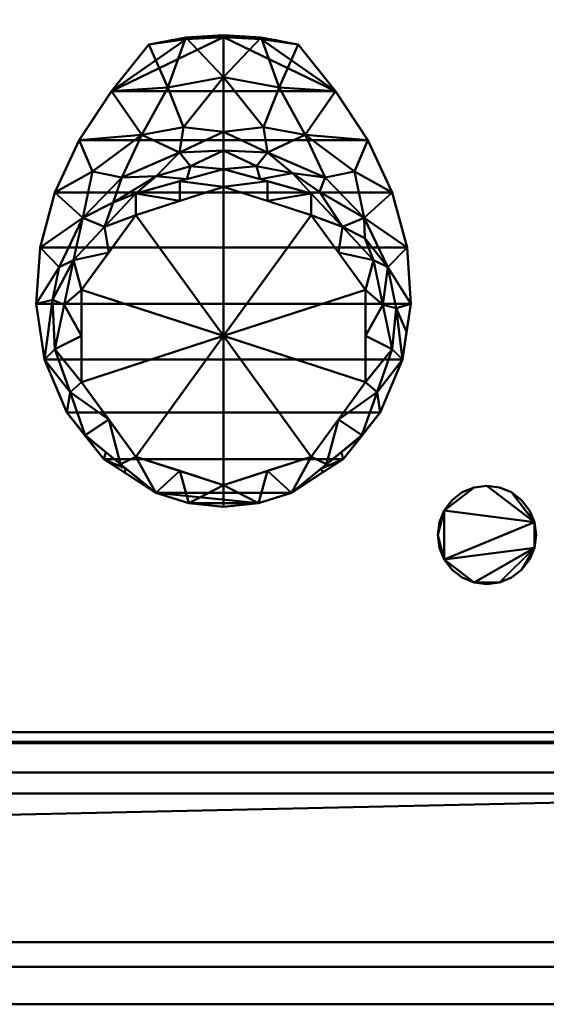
# Model space of a CAD drawing. Header units: millimetres. Extents: x -537 to 537, y -233 to 275.
# Tile 22 of 25: x 377 to 462, y -230 to -70. Entities that reach past the tile are written whole.
import ezdxf

# ---------------------------------------------------------------- set-up
doc = ezdxf.new("R2010")
doc.units = ezdxf.units.MM
doc.layers.add('A-GENM', color=13, linetype='Continuous', lineweight=30)
doc.layers.add('Q-SPCQ', color=91, linetype='Continuous', lineweight=30)

# ---------------------------------------------------------------- blocks, each defined once
blk = doc.blocks.new('Bec - Bec-571349-Vue 1')
at = {"layer": 'A-GENM', "lineweight": 40}
mesh = blk.add_polyface(dxfattribs=at)
corners = [(0.04, -56.12, 373.55), (0.04, -50.09, 349.91), (0.04, -34.34, 331.3), (-6.07, -34.72, 331.3), (-12.08, -35.85, 331.3), (-18.16, -43.45, 335.72), (-23.43, -51.44, 340.36), (-27.38, -59.91, 345.29), (-29.8, -68.86, 350.49), (-30.42, -78.04, 355.83), (-29.05, -87.11, 361.11), (-25.45, -95.72, 366.11), (-19.43, -103.27, 370.5), (-10.99, -108.78, 373.71), (-22.46, -99.4, 373.68), (-27.39, -85.43, 373.64), (-24.35, -70.93, 373.59), (-14.23, -60.11, 373.56), (-22.44, -99.5, 368.31), (-15.77, -104.87, 373.7), (-24.92, -92.41, 373.66), (-19.11, -102.14, 373.69), (-16.12, -105.43, 371.76), (0.04, -41.18, 339.38), (-16.47, -57.47, 355.81), (-13.26, -50.56, 346.2), (0.04, -53.11, 361.73), (-5.9, -57.78, 373.55), (-22.85, -64.04, 358.16), (-7.13, -53.44, 355.53), (-9.01, -42.85, 338.11), (-26.66, -72.08, 361.83), (-25.87, -78.18, 373.61), (-21.24, -56.5, 348.21), (-19.29, -65.52, 373.57), (-6.47, -49.34, 347.42), (-10.92, -57.28, 364.21), (-5.34, -55.63, 364.36), (-27.76, -77.37, 364.5), (-17.88, -61.56, 364.8)]
mesh.append_faces([[corners[k] for k in face] for face in [(3, 23, 2)]], dxfattribs={"vtx0": -1})
mesh.append_faces([[corners[k] for k in face] for face in [(7, 33, 6), (6, 25, 5), (11, 20, 10), (15, 10, 20), (1, 29, 26), (32, 38, 15), (23, 35, 1), (27, 36, 17), (0, 37, 27), (10, 38, 9), (16, 38, 32)]], dxfattribs={"vtx0": -1, "vtx1": -1})
mesh.append_faces([[corners[k] for k in face] for face in [(29, 1, 35), (5, 25, 30), (27, 37, 36), (31, 16, 28), (39, 24, 28), (33, 25, 6), (35, 25, 29), (31, 28, 8), (35, 23, 30), (28, 33, 7), (9, 38, 31), (30, 23, 3), (37, 26, 29), (33, 28, 24), (29, 24, 36), (25, 24, 29), (15, 38, 10), (16, 31, 38), (25, 33, 24), (30, 25, 35), (39, 36, 24), (36, 37, 29), (34, 39, 28), (36, 39, 17)]], dxfattribs={"vtx0": -1, "vtx1": -1, "vtx2": -1})
mesh.append_faces([[corners[k] for k in face] for face in [(14, 11, 18), (28, 7, 8), (12, 19, 21), (19, 12, 22), (18, 21, 14), (21, 18, 12), (11, 14, 20), (39, 34, 17), (28, 16, 34)]], dxfattribs={"vtx0": -1, "vtx2": -1})
mesh.append_faces([[corners[k] for k in face] for face in [(3, 4, 30), (0, 26, 37), (8, 9, 31), (4, 5, 30)]], dxfattribs={"vtx1": -1, "vtx2": -1})
mesh.append_faces([[corners[k] for k in face] for face in [(22, 13, 19)]], dxfattribs={"vtx2": -1})
mesh = blk.add_polyface(dxfattribs=at)
corners = [(0.04, -111.05, 375.03), (-5.62, -110.47, 374.69), (-10.99, -108.78, 373.71), (-19.43, -103.27, 370.5), (-25.45, -95.72, 366.11), (-29.05, -87.11, 361.11), (-30.42, -78.04, 355.83), (-29.8, -68.86, 350.49), (-27.38, -59.91, 345.29), (-23.43, -51.44, 340.36), (-18.16, -43.45, 335.72), (-12.08, -35.85, 331.3), (-6.06, -34.99, 330.8), (0.04, -34.7, 330.63), (6.14, -34.99, 330.8), (12.16, -35.85, 331.3), (18.24, -43.45, 335.72), (23.52, -51.44, 340.36), (27.47, -59.91, 345.29), (29.88, -68.86, 350.49), (30.5, -78.04, 355.83), (29.13, -87.11, 361.11), (25.53, -95.72, 366.11), (19.52, -103.27, 370.5), (11.07, -108.78, 373.71), (5.72, -110.47, 374.69)]
mesh.append_faces([[corners[k] for k in face] for face in [(16, 10, 13)]], dxfattribs={"vtx0": -1, "vtx1": -1, "vtx2": -1})
mesh.append_faces([[corners[k] for k in face] for face in [(9, 17, 18, 8), (10, 16, 17, 9), (16, 13, 14), (8, 18, 19, 7), (5, 21, 22, 4), (3, 23, 24, 2), (7, 19, 20, 6), (10, 12, 13)]], dxfattribs={"vtx0": -1, "vtx2": -1})
mesh.append_faces([[corners[k] for k in face] for face in [(15, 16, 14), (0, 1, 25)]], dxfattribs={"vtx1": -1})
mesh.append_faces([[corners[k] for k in face] for face in [(24, 25, 2), (1, 2, 25)]], dxfattribs={"vtx1": -1, "vtx2": -1})
mesh.append_faces([[corners[k] for k in face] for face in [(20, 21, 5, 6), (22, 23, 3, 4)]], dxfattribs={"vtx1": -1, "vtx3": -1})
mesh.append_faces([[corners[k] for k in face] for face in [(10, 11, 12)]], dxfattribs={"vtx2": -1})
mesh = blk.add_polyface(dxfattribs=at)
corners = [(0.04, -34.34, 331.3), (0.04, -34.7, 330.63), (-6.06, -34.99, 330.8), (-12.08, -35.85, 331.3), (-6.07, -34.72, 331.3), (-3.01, -34.53, 331.3), (-3.01, -34.85, 330.72), (-8.31, -35.14, 331.3), (-8.92, -35.4, 331.04), (-10.5, -35.62, 331.17), (-10.2, -35.5, 331.3)]
mesh.append_faces([[corners[k] for k in face] for face in [(0, 6, 5), (4, 8, 7), (2, 5, 6)]], dxfattribs={"vtx0": -1, "vtx1": -1})
mesh.append_faces([[corners[k] for k in face] for face in [(9, 10, 7, 8), (2, 4, 5), (4, 2, 8)]], dxfattribs={"vtx0": -1, "vtx2": -1})
mesh.append_faces([[corners[k] for k in face] for face in [(0, 1, 6), (9, 3, 10)]], dxfattribs={"vtx2": -1})
mesh = blk.add_polyface(dxfattribs=at)
corners = [(0.04, -34.7, 330.63), (0.04, -34.34, 331.3), (6.15, -34.72, 331.3), (12.16, -35.85, 331.3), (6.14, -34.99, 330.8), (3.1, -34.53, 331.3), (3.09, -34.85, 330.72), (9, -35.4, 331.04), (8.39, -35.14, 331.3), (10.28, -35.5, 331.3), (10.58, -35.62, 331.17)]
mesh.append_faces([[corners[k] for k in face] for face in [(1, 6, 0)]], dxfattribs={"vtx0": -1})
mesh.append_faces([[corners[k] for k in face] for face in [(5, 6, 1)]], dxfattribs={"vtx0": -1, "vtx1": -1})
mesh.append_faces([[corners[k] for k in face] for face in [(4, 5, 2), (7, 2, 8), (5, 4, 6)]], dxfattribs={"vtx0": -1, "vtx2": -1})
mesh.append_faces([[corners[k] for k in face] for face in [(10, 7, 8), (8, 9, 10), (7, 4, 2)]], dxfattribs={"vtx1": -1, "vtx2": -1})
mesh.append_faces([[corners[k] for k in face] for face in [(9, 3, 10)]], dxfattribs={"vtx2": -1})
mesh = blk.add_polyface(dxfattribs=at)
corners = [(0.04, -34.34, 331.3), (0.04, -50.09, 349.91), (0.04, -56.12, 373.55), (14.31, -60.11, 373.56), (24.43, -70.93, 373.59), (27.47, -85.43, 373.64), (22.54, -99.4, 373.68), (11.07, -108.78, 373.71), (19.52, -103.27, 370.5), (25.53, -95.72, 366.11), (29.13, -87.11, 361.11), (30.5, -78.04, 355.83), (29.88, -68.86, 350.49), (27.47, -59.91, 345.29), (23.52, -51.44, 340.36), (18.24, -43.45, 335.72), (12.16, -35.85, 331.3), (6.15, -34.72, 331.3), (25, -92.41, 373.66), (15.85, -104.87, 373.7), (22.52, -99.5, 368.31), (19.2, -102.14, 373.69), (16.2, -105.43, 371.76), (0.04, -41.18, 339.38), (16.55, -57.47, 355.81), (13.34, -50.56, 346.2), (0.04, -53.11, 361.73), (5.98, -57.78, 373.55), (22.93, -64.04, 358.16), (7.21, -53.44, 355.53), (9.1, -42.85, 338.11), (26.74, -72.08, 361.83), (25.95, -78.18, 373.61), (21.32, -56.5, 348.21), (19.37, -65.52, 373.57), (23.02, -67.37, 366.47), (6.55, -49.34, 347.42), (5.42, -55.63, 364.36), (11.25, -56.78, 361.74), (15.65, -59.82, 364.59), (29.82, -82.57, 358.47), (28.1, -78.76, 364.64)]
mesh.append_faces([[corners[k] for k in face] for face in [(21, 20, 6), (6, 9, 18), (10, 18, 9), (14, 33, 13), (20, 21, 8), (11, 41, 40), (2, 37, 26), (34, 39, 3), (5, 41, 32)]], dxfattribs={"vtx0": -1, "vtx1": -1})
mesh.append_faces([[corners[k] for k in face] for face in [(38, 29, 37), (25, 33, 14), (41, 5, 10), (28, 13, 33), (28, 35, 31), (23, 30, 17), (1, 29, 36), (25, 36, 29), (38, 24, 29), (24, 38, 39), (24, 33, 25), (24, 25, 29), (25, 15, 30), (37, 29, 26), (28, 31, 12), (28, 33, 24), (39, 34, 28), (31, 35, 4), (28, 34, 35), (25, 30, 36), (23, 36, 30), (27, 38, 37), (39, 38, 3), (28, 24, 39), (41, 31, 32), (31, 41, 11)]], dxfattribs={"vtx0": -1, "vtx1": -1, "vtx2": -1})
mesh.append_faces([[corners[k] for k in face] for face in [(10, 5, 18), (25, 14, 15), (30, 15, 16), (6, 20, 9), (29, 1, 26), (36, 23, 1), (30, 16, 17), (8, 21, 19), (41, 10, 40), (31, 4, 32), (38, 27, 3)]], dxfattribs={"vtx0": -1, "vtx2": -1})
mesh.append_faces([[corners[k] for k in face] for face in [(11, 12, 31), (22, 8, 19), (2, 27, 37), (34, 4, 35), (12, 13, 28)]], dxfattribs={"vtx1": -1, "vtx2": -1})
mesh.append_faces([[corners[k] for k in face] for face in [(17, 0, 23), (19, 7, 22)]], dxfattribs={"vtx2": -1})
mesh = blk.add_polyface(dxfattribs=at)
corners = [(0.04, -107.53, 487.36), (-14.22, -102.89, 487.35), (-23.04, -90.76, 487.31), (-23.04, -75.76, 487.27), (-14.22, -63.62, 487.23), (0.04, -58.99, 487.21), (0.04, -56.12, 373.55), (-14.23, -60.11, 373.56), (-24.35, -70.93, 373.59), (-27.39, -85.43, 373.64), (-22.46, -99.4, 373.68), (-10.99, -108.78, 373.71), (-5.62, -110.47, 374.69), (0.04, -111.05, 375.03), (-7.09, -105.21, 487.36), (-7.09, -61.3, 487.22), (-7.09, -58.11, 373.55), (-18.63, -69.69, 487.25), (-19.29, -65.52, 373.57), (-25.87, -78.18, 373.61), (-23.04, -83.26, 487.29), (-16.73, -104.09, 373.69), (-18.63, -96.82, 487.33), (-24.92, -92.41, 373.66)]
mesh.append_faces([[corners[k] for k in face] for face in [(1, 11, 14), (8, 17, 18), (9, 20, 19), (4, 18, 17), (5, 16, 15), (3, 19, 20), (21, 22, 10), (12, 14, 11), (22, 21, 1)]], dxfattribs={"vtx0": -1, "vtx1": -1})
mesh.append_faces([[corners[k] for k in face] for face in [(8, 3, 17), (9, 2, 20), (7, 4, 15), (3, 8, 19), (2, 9, 23), (12, 0, 14), (23, 22, 2)]], dxfattribs={"vtx0": -1, "vtx2": -1})
mesh.append_faces([[corners[k] for k in face] for face in [(13, 0, 12)]], dxfattribs={"vtx1": -1})
mesh.append_faces([[corners[k] for k in face] for face in [(16, 7, 15), (7, 18, 4), (21, 11, 1), (23, 10, 22)]], dxfattribs={"vtx1": -1, "vtx2": -1})
mesh.append_faces([[corners[k] for k in face] for face in [(5, 6, 16)]], dxfattribs={"vtx2": -1})
mesh = blk.add_polyface(dxfattribs=at)
corners = [(0.04, -56.12, 373.55), (0.04, -58.99, 487.21), (14.31, -63.62, 487.23), (23.12, -75.76, 487.27), (23.12, -90.76, 487.31), (14.31, -102.89, 487.35), (0.04, -107.53, 487.36), (0.04, -111.05, 375.03), (5.72, -110.47, 374.69), (11.07, -108.78, 373.71), (22.54, -99.4, 373.68), (27.47, -85.43, 373.64), (24.43, -70.93, 373.59), (14.31, -60.11, 373.56), (7.17, -105.21, 487.36), (7.17, -61.3, 487.22), (7.18, -58.11, 373.55), (19.37, -65.52, 373.57), (18.72, -69.69, 487.25), (16.81, -104.09, 373.69), (18.72, -96.82, 487.33), (25, -92.41, 373.66), (23.12, -83.26, 487.29), (25.95, -78.18, 373.61)]
mesh.append_faces([[corners[k] for k in face] for face in [(1, 16, 0)]], dxfattribs={"vtx0": -1})
mesh.append_faces([[corners[k] for k in face] for face in [(9, 14, 8), (5, 19, 20), (6, 8, 14), (20, 21, 4), (21, 20, 10), (22, 23, 3), (12, 3, 23)]], dxfattribs={"vtx0": -1, "vtx1": -1})
mesh.append_faces([[corners[k] for k in face] for face in [(13, 15, 2), (5, 9, 19), (12, 18, 3), (22, 11, 23), (17, 2, 18), (15, 13, 16), (18, 12, 17)]], dxfattribs={"vtx0": -1, "vtx2": -1})
mesh.append_faces([[corners[k] for k in face] for face in [(7, 8, 6)]], dxfattribs={"vtx1": -1})
mesh.append_faces([[corners[k] for k in face] for face in [(1, 15, 16), (5, 14, 9), (21, 11, 4), (17, 13, 2), (19, 10, 20), (22, 4, 11)]], dxfattribs={"vtx1": -1, "vtx2": -1})
mesh = blk.add_polyface(dxfattribs=at)
corners = [(0.04, -58.99, 487.21), (-14.22, -63.62, 487.23), (-23.04, -75.76, 487.27), (-23.04, -90.76, 487.31), (-14.22, -102.89, 487.35), (0.04, -107.53, 487.36), (0.04, -83.26, 487.29)]
mesh.append_faces([[corners[k] for k in face] for face in [(6, 4, 5)]], dxfattribs={"vtx0": -1})
mesh.append_faces([[corners[k] for k in face] for face in [(4, 6, 3)]], dxfattribs={"vtx0": -1, "vtx1": -1})
mesh.append_faces([[corners[k] for k in face] for face in [(6, 2, 3)]], dxfattribs={"vtx0": -1, "vtx2": -1})
mesh.append_faces([[corners[k] for k in face] for face in [(1, 2, 6)]], dxfattribs={"vtx1": -1, "vtx2": -1})
mesh.append_faces([[corners[k] for k in face] for face in [(6, 0, 1)]], dxfattribs={"vtx2": -1})
mesh = blk.add_polyface(dxfattribs=at)
corners = [(0.04, -107.53, 487.36), (14.31, -102.89, 487.35), (23.12, -90.76, 487.31), (23.12, -75.76, 487.27), (14.31, -63.62, 487.23), (0.04, -58.99, 487.21), (0.04, -83.26, 487.29)]
mesh.append_faces([[corners[k] for k in face] for face in [(3, 6, 2)]], dxfattribs={"vtx0": -1, "vtx1": -1})
mesh.append_faces([[corners[k] for k in face] for face in [(6, 1, 2)]], dxfattribs={"vtx0": -1, "vtx2": -1})
mesh.append_faces([[corners[k] for k in face] for face in [(5, 6, 4)]], dxfattribs={"vtx1": -1})
mesh.append_faces([[corners[k] for k in face] for face in [(3, 4, 6)]], dxfattribs={"vtx1": -1, "vtx2": -1})
mesh.append_faces([[corners[k] for k in face] for face in [(6, 0, 1)]], dxfattribs={"vtx2": -1})
blk = doc.blocks.new('CombinaisonGéomFamille_573800-Vue 1')
at = {"layer": 'Q-SPCQ', "lineweight": 40}
mesh = blk.add_polyface(dxfattribs=at)
corners = [(537.1, 168.3, 594.36), (-537.3, 168.3, 594.36), (-537.3, -187.3, 594.36), (537.1, -187.3, 594.36)]
mesh.append_faces([[corners[k] for k in face] for face in [(0, 1, 2, 3)]])
mesh = blk.add_polyface(dxfattribs=at)
corners = [(537.1, -187.3, 16.52), (-537.3, -187.3, 16.52), (-537.3, 166.36, 16.52), (537.1, 166.36, 16.52)]
mesh.append_faces([[corners[k] for k in face] for face in [(0, 1, 2, 3)]])
mesh = blk.add_polyface(dxfattribs=at)
corners = [(503.46, 15.7, 450.3), (503.46, -187.3, 450.3), (26.41, -187.3, 450.3), (26.41, 15.7, 450.3)]
mesh.append_faces([[corners[k] for k in face] for face in [(0, 1, 2, 3)]])
mesh = blk.add_polyface(dxfattribs=at)
corners = [(26.41, 15.7, 73.56), (26.41, -187.3, 73.56), (503.46, -187.3, 73.56), (503.46, 15.7, 73.56)]
mesh.append_faces([[corners[k] for k in face] for face in [(0, 1, 2, 3)]])
mesh = blk.add_polyface(dxfattribs=at)
corners = [(537.1, -187.3, 16.52), (537.1, -187.3, 594.36), (-537.3, -187.3, 594.36), (-537.3, -187.3, 16.52), (-26.41, -187.3, 73.56), (-503.46, -187.3, 73.56), (-503.46, -187.3, 450.3), (-26.41, -187.3, 450.3), (503.46, -187.3, 450.3), (503.46, -187.3, 73.56), (26.41, -187.3, 73.56), (26.41, -187.3, 450.3)]
mesh.append_faces([[corners[k] for k in face] for face in [(2, 6, 7, 1), (6, 2, 3, 5)]], dxfattribs={"vtx0": -1, "vtx2": -1})
mesh.append_faces([[corners[k] for k in face] for face in [(0, 9, 10, 4)]], dxfattribs={"vtx0": -1, "vtx2": -1, "vtx3": -1})
mesh.append_faces([[corners[k] for k in face] for face in [(11, 8, 1, 7)]], dxfattribs={"vtx1": -1, "vtx2": -1, "vtx3": -1})
mesh.append_faces([[corners[k] for k in face] for face in [(0, 1, 8, 9), (10, 11, 7, 4), (4, 5, 3, 0)]], dxfattribs={"vtx1": -1, "vtx3": -1})
blk = doc.blocks.new('CombinaisonGéomFamille_573856-Vue 1')
at = {"layer": 'Q-SPCQ', "lineweight": 40}
mesh = blk.add_polyface(dxfattribs=at)
corners = [(531.58, -195.72, 13.62), (1, -195.72, 13.62), (1, -195.72, 43.47), (531.58, -195.72, 43.47)]
mesh.append_faces([[corners[k] for k in face] for face in [(0, 1, 2, 3)]])
mesh = blk.add_polyface(dxfattribs=at)
corners = [(1, -195.72, 13.62), (531.58, -195.72, 13.62), (531.58, -230, 13.62), (130.99, -230, 13.62), (130.99, -204.58, 13.62), (1, -204.58, 13.62)]
mesh.append_faces([[corners[k] for k in face] for face in [(2, 3, 4, 1)]], dxfattribs={"vtx2": -1})
mesh.append_faces([[corners[k] for k in face] for face in [(4, 5, 0, 1)]], dxfattribs={"vtx3": -1})
mesh = blk.add_polyface(dxfattribs=at)
corners = [(1, -195.72, 43.47), (1, -230, 43.47), (531.58, -230, 43.47), (531.58, -195.72, 43.47)]
mesh.append_faces([[corners[k] for k in face] for face in [(0, 1, 2, 3)]])
mesh = blk.add_polyface(dxfattribs=at)
corners = [(531.58, -230, 43.47), (1, -230, 43.47), (1, -230, 29.65), (117.59, -230, 29.65), (122.14, -230, 26.8), (125.99, -230, 23.06), (128.98, -230, 18.6), (130.99, -230, 13.62), (531.58, -230, 13.62)]
mesh.append_faces([[corners[k] for k in face] for face in [(0, 6, 7, 8)]], dxfattribs={"vtx0": -1})
mesh.append_faces([[corners[k] for k in face] for face in [(4, 0, 3)]], dxfattribs={"vtx0": -1, "vtx1": -1})
mesh.append_faces([[corners[k] for k in face] for face in [(0, 5, 6), (0, 4, 5)]], dxfattribs={"vtx0": -1, "vtx2": -1})
mesh.append_faces([[corners[k] for k in face] for face in [(1, 2, 3, 0)]], dxfattribs={"vtx2": -1})

msp = doc.modelspace()

# ---------------------------------------------------------------- block references
at = {"layer": 'A-GENM', "lineweight": 40}
msp.add_blockref('Bec - Bec-571349-Vue 1', (409.7, -38.08, -12.5), dxfattribs=at)
at = {"layer": 'Q-SPCQ', "lineweight": 40}
for name in ['CombinaisonGéomFamille_573800-Vue 1', 'CombinaisonGéomFamille_573856-Vue 1']:
    msp.add_blockref(name, (0, 0), dxfattribs=at)

# ---------------------------------------------------------------- meshes
mesh = msp.add_polyface(dxfattribs=at)
corners = [(533.86, 168.79, 607.82), (-533.71, 168.79, 607.82), (-533.71, -230, 607.82), (533.86, -230, 607.82)]
mesh.append_faces([[corners[k] for k in face] for face in [(0, 1, 2, 3)]])
mesh = msp.add_polyface(dxfattribs=at)
corners = [(533.86, -230, 603.9), (-533.71, -230, 603.9), (-533.71, 168.79, 603.9), (533.86, 168.79, 603.9)]
mesh.append_faces([[corners[k] for k in face] for face in [(0, 1, 2, 3)]])
mesh = msp.add_polyface(dxfattribs=at)
corners = [(-460.77, 136.15, 603.9), (-460.5, 134.08, 603.9), (-459.7, 132.15, 603.9), (-458.43, 130.49, 603.9), (-456.77, 129.22, 603.9), (-454.84, 128.42, 603.9), (-452.77, 128.15, 603.9), (-450.7, 128.42, 603.9), (-448.77, 129.22, 603.9), (-447.12, 130.49, 603.9), (-445.85, 132.15, 603.9), (-445.05, 134.08, 603.9), (-444.77, 136.15, 603.9), (-445.05, 138.22, 603.9), (-445.85, 140.15, 603.9), (-447.12, 141.8, 603.9), (-448.77, 143.07, 603.9), (-450.7, 143.87, 603.9), (-452.77, 144.15, 603.9), (-454.84, 143.87, 603.9), (-456.77, 143.07, 603.9), (-458.43, 141.8, 603.9), (-459.7, 140.15, 603.9), (-460.5, 138.22, 603.9), (-8.06, 136.18, 603.9), (-7.79, 134.11, 603.9), (-6.99, 132.18, 603.9), (-5.72, 130.52, 603.9), (-4.06, 129.25, 603.9), (-2.13, 128.45, 603.9), (-0.06, 128.18, 603.9), (2.01, 128.45, 603.9), (3.94, 129.25, 603.9), (5.59, 130.52, 603.9), (6.86, 132.18, 603.9), (7.66, 134.11, 603.9), (7.94, 136.18, 603.9), (7.66, 138.25, 603.9), (6.86, 140.18, 603.9), (5.59, 141.83, 603.9), (3.94, 143.11, 603.9), (2.01, 143.9, 603.9), (-0.06, 144.18, 603.9), (-2.13, 143.9, 603.9), (-4.06, 143.11, 603.9), (-5.72, 141.83, 603.9), (-6.99, 140.18, 603.9), (-7.79, 138.25, 603.9), (444.63, 136.14, 603.9), (444.9, 134.07, 603.9), (445.7, 132.14, 603.9), (446.97, 130.48, 603.9), (448.63, 129.21, 603.9), (450.56, 128.41, 603.9), (452.63, 128.14, 603.9), (454.7, 128.41, 603.9), (456.63, 129.21, 603.9), (458.28, 130.48, 603.9), (459.56, 132.14, 603.9), (460.35, 134.07, 603.9), (460.63, 136.14, 603.9), (460.35, 138.21, 603.9), (459.56, 140.14, 603.9), (458.28, 141.8, 603.9), (456.63, 143.07, 603.9), (454.7, 143.87, 603.9), (452.63, 144.14, 603.9), (450.56, 143.87, 603.9), (448.63, 143.07, 603.9), (446.97, 141.8, 603.9), (445.7, 140.14, 603.9), (444.9, 138.21, 603.9), (444.57, -153.69, 603.9), (444.84, -155.76, 603.9), (445.64, -157.69, 603.9), (446.91, -159.35, 603.9), (448.57, -160.62, 603.9), (450.5, -161.42, 603.9), (452.57, -161.69, 603.9), (454.64, -161.42, 603.9), (456.57, -160.62, 603.9), (458.22, -159.35, 603.9), (459.5, -157.69, 603.9), (460.3, -155.76, 603.9), (460.57, -153.69, 603.9), (460.3, -151.62, 603.9), (459.5, -149.69, 603.9), (458.22, -148.03, 603.9), (456.57, -146.76, 603.9), (454.64, -145.96, 603.9), (452.57, -145.69, 603.9), (450.5, -145.96, 603.9), (448.57, -146.76, 603.9), (446.91, -148.03, 603.9), (445.64, -149.69, 603.9), (444.84, -151.62, 603.9), (-8.12, -153.65, 603.9), (-7.85, -155.72, 603.9), (-7.05, -157.65, 603.9), (-5.78, -159.31, 603.9), (-4.12, -160.58, 603.9), (-2.19, -161.38, 603.9), (-0.12, -161.65, 603.9), (1.95, -161.38, 603.9), (3.88, -160.58, 603.9), (5.53, -159.31, 603.9), (6.81, -157.65, 603.9), (7.6, -155.72, 603.9), (7.88, -153.65, 603.9), (7.6, -151.58, 603.9), (6.81, -149.65, 603.9), (5.53, -147.99, 603.9), (3.88, -146.72, 603.9), (1.95, -145.92, 603.9), (-0.12, -145.65, 603.9), (-2.19, -145.92, 603.9), (-4.12, -146.72, 603.9), (-5.78, -147.99, 603.9), (-7.05, -149.65, 603.9), (-7.85, -151.58, 603.9), (-460.77, -153.69, 603.9), (-460.5, -155.76, 603.9), (-459.7, -157.69, 603.9), (-458.43, -159.35, 603.9), (-456.77, -160.62, 603.9), (-454.84, -161.42, 603.9), (-452.77, -161.69, 603.9), (-450.7, -161.42, 603.9), (-448.77, -160.62, 603.9), (-447.11, -159.35, 603.9), (-445.84, -157.69, 603.9), (-445.04, -155.76, 603.9), (-444.77, -153.69, 603.9), (-445.04, -151.62, 603.9), (-445.84, -149.69, 603.9), (-447.11, -148.03, 603.9), (-448.77, -146.76, 603.9), (-450.7, -145.96, 603.9), (-452.77, -145.69, 603.9), (-454.84, -145.96, 603.9), (-456.77, -146.76, 603.9), (-458.43, -148.03, 603.9), (-459.7, -149.69, 603.9), (-460.5, -151.62, 603.9)]
mesh.append_faces([[corners[k] for k in face] for face in [(10, 7, 8, 9), (13, 11, 12), (23, 21, 22), (34, 31, 32, 33), (37, 35, 36), (40, 38, 39), (44, 41, 42, 43), (47, 45, 46), (59, 56, 57, 58), (64, 61, 62, 63), (83, 81, 82), (88, 85, 86, 87), (72, 94, 95)]], dxfattribs={"vtx0": -1})
mesh.append_faces([[corners[k] for k in face] for face in [(61, 56, 59, 60), (53, 49, 52), (68, 61, 66, 67), (79, 83, 77, 78), (97, 114, 119, 96), (121, 138, 143, 120)]], dxfattribs={"vtx0": -1, "vtx1": -1})
mesh.append_faces([[corners[k] for k in face] for face in [(18, 2, 14, 17), (41, 44, 38, 40), (56, 61, 68), (94, 74, 85), (97, 109, 114), (121, 133, 138)]], dxfattribs={"vtx0": -1, "vtx1": -1, "vtx2": -1})
mesh.append_faces([[corners[k] for k in face] for face in [(7, 13, 2, 5), (31, 37, 26, 29), (56, 68, 49, 53), (83, 85, 74, 77), (109, 97, 104, 107), (133, 121, 128, 131)]], dxfattribs={"vtx0": -1, "vtx1": -1, "vtx2": -1, "vtx3": -1})
mesh.append_faces([[corners[k] for k in face] for face in [(2, 13, 14), (38, 44, 45), (26, 37, 38), (98, 103, 104, 97), (114, 109, 110, 113), (122, 127, 128, 121), (138, 133, 134, 137)]], dxfattribs={"vtx0": -1, "vtx2": -1})
mesh.append_faces([[corners[k] for k in face] for face in [(7, 10, 11, 13), (21, 1, 2, 18), (31, 34, 35, 37), (45, 25, 26, 38), (85, 90, 91, 94)]], dxfattribs={"vtx0": -1, "vtx2": -1, "vtx3": -1})
mesh.append_faces([[corners[k] for k in face] for face in [(4, 5, 2, 3), (20, 21, 18, 19), (28, 29, 26, 27), (100, 101, 98, 99), (124, 125, 122, 123)]], dxfattribs={"vtx1": -1})
mesh.append_faces([[corners[k] for k in face] for face in [(65, 66, 61, 64)]], dxfattribs={"vtx1": -1, "vtx2": -1})
mesh.append_faces([[corners[k] for k in face] for face in [(5, 6, 7), (29, 30, 31), (54, 55, 56, 53), (50, 51, 52, 49), (69, 70, 71, 68), (75, 76, 77, 74), (83, 84, 85), (92, 93, 94, 91), (107, 108, 109), (115, 116, 117, 114), (131, 132, 133), (139, 140, 141, 138)]], dxfattribs={"vtx2": -1})
mesh.append_faces([[corners[k] for k in face] for face in [(23, 0, 1, 21), (47, 24, 25, 45), (71, 48, 49, 68), (79, 80, 81, 83), (72, 73, 74, 94), (88, 89, 90, 85), (101, 102, 103, 98), (117, 118, 119, 114), (125, 126, 127, 122), (141, 142, 143, 138)]], dxfattribs={"vtx2": -1, "vtx3": -1})
mesh.append_faces([[corners[k] for k in face] for face in [(14, 15, 16, 17), (104, 105, 106, 107), (110, 111, 112, 113), (128, 129, 130, 131), (134, 135, 136, 137)]], dxfattribs={"vtx3": -1})
mesh = msp.add_polyface(dxfattribs=at)
corners = [(-460.77, 136.15, 594.36), (-460.5, 138.22, 594.36), (-459.7, 140.15, 594.36), (-458.43, 141.8, 594.36), (-456.77, 143.07, 594.36), (-454.84, 143.87, 594.36), (-452.77, 144.15, 594.36), (-450.7, 143.87, 594.36), (-448.77, 143.07, 594.36), (-447.12, 141.8, 594.36), (-445.85, 140.15, 594.36), (-445.05, 138.22, 594.36), (-444.77, 136.15, 594.36), (-445.05, 134.08, 594.36), (-445.85, 132.15, 594.36), (-447.12, 130.49, 594.36), (-448.77, 129.22, 594.36), (-450.7, 128.42, 594.36), (-452.77, 128.15, 594.36), (-454.84, 128.42, 594.36), (-456.77, 129.22, 594.36), (-458.43, 130.49, 594.36), (-459.7, 132.15, 594.36), (-460.5, 134.08, 594.36), (-8.06, 136.18, 594.36), (-7.79, 138.25, 594.36), (-6.99, 140.18, 594.36), (-5.72, 141.83, 594.36), (-4.06, 143.11, 594.36), (-2.13, 143.9, 594.36), (-0.06, 144.18, 594.36), (2.01, 143.9, 594.36), (3.94, 143.11, 594.36), (5.59, 141.83, 594.36), (6.86, 140.18, 594.36), (7.66, 138.25, 594.36), (7.94, 136.18, 594.36), (7.66, 134.11, 594.36), (6.86, 132.18, 594.36), (5.59, 130.52, 594.36), (3.94, 129.25, 594.36), (2.01, 128.45, 594.36), (-0.06, 128.18, 594.36), (-2.13, 128.45, 594.36), (-4.06, 129.25, 594.36), (-5.72, 130.52, 594.36), (-6.99, 132.18, 594.36), (-7.79, 134.11, 594.36), (444.63, 136.14, 594.36), (444.9, 138.21, 594.36), (445.7, 140.14, 594.36), (446.97, 141.8, 594.36), (448.63, 143.07, 594.36), (450.56, 143.87, 594.36), (452.63, 144.14, 594.36), (454.7, 143.87, 594.36), (456.63, 143.07, 594.36), (458.28, 141.8, 594.36), (459.56, 140.14, 594.36), (460.35, 138.21, 594.36), (460.63, 136.14, 594.36), (460.35, 134.07, 594.36), (459.56, 132.14, 594.36), (458.28, 130.48, 594.36), (456.63, 129.21, 594.36), (454.7, 128.41, 594.36), (452.63, 128.14, 594.36), (450.56, 128.41, 594.36), (448.63, 129.21, 594.36), (446.97, 130.48, 594.36), (445.7, 132.14, 594.36), (444.9, 134.07, 594.36), (444.57, -153.69, 594.36), (444.84, -151.62, 594.36), (445.64, -149.69, 594.36), (446.91, -148.03, 594.36), (448.57, -146.76, 594.36), (450.5, -145.96, 594.36), (452.57, -145.69, 594.36), (454.64, -145.96, 594.36), (456.57, -146.76, 594.36), (458.22, -148.03, 594.36), (459.5, -149.69, 594.36), (460.3, -151.62, 594.36), (460.57, -153.69, 594.36), (460.3, -155.76, 594.36), (459.5, -157.69, 594.36), (458.22, -159.35, 594.36), (456.57, -160.62, 594.36), (454.64, -161.42, 594.36), (452.57, -161.69, 594.36), (450.5, -161.42, 594.36), (448.57, -160.62, 594.36), (446.91, -159.35, 594.36), (445.64, -157.69, 594.36), (444.84, -155.76, 594.36), (-8.12, -153.65, 594.36), (-7.85, -151.58, 594.36), (-7.05, -149.65, 594.36), (-5.78, -147.99, 594.36), (-4.12, -146.72, 594.36), (-2.19, -145.92, 594.36), (-0.12, -145.65, 594.36), (1.95, -145.92, 594.36), (3.88, -146.72, 594.36), (5.53, -147.99, 594.36), (6.81, -149.65, 594.36), (7.6, -151.58, 594.36), (7.88, -153.65, 594.36), (7.6, -155.72, 594.36), (6.81, -157.65, 594.36), (5.53, -159.31, 594.36), (3.88, -160.58, 594.36), (1.95, -161.38, 594.36), (-0.12, -161.65, 594.36), (-2.19, -161.38, 594.36), (-4.12, -160.58, 594.36), (-5.78, -159.31, 594.36), (-7.05, -157.65, 594.36), (-7.85, -155.72, 594.36), (-460.77, -153.69, 594.36), (-460.5, -151.62, 594.36), (-459.7, -149.69, 594.36), (-458.43, -148.03, 594.36), (-456.77, -146.76, 594.36), (-454.84, -145.96, 594.36), (-452.77, -145.69, 594.36), (-450.7, -145.96, 594.36), (-448.77, -146.76, 594.36), (-447.11, -148.03, 594.36), (-445.84, -149.69, 594.36), (-445.04, -151.62, 594.36), (-444.77, -153.69, 594.36), (-445.04, -155.76, 594.36), (-445.84, -157.69, 594.36), (-447.11, -159.35, 594.36), (-448.77, -160.62, 594.36), (-450.7, -161.42, 594.36), (-452.77, -161.69, 594.36), (-454.84, -161.42, 594.36), (-456.77, -160.62, 594.36), (-458.43, -159.35, 594.36), (-459.7, -157.69, 594.36), (-460.5, -155.76, 594.36)]
mesh.append_faces([[corners[k] for k in face] for face in [(10, 8, 9), (1, 23, 0), (34, 31, 32, 33), (30, 28, 29), (25, 47, 24), (61, 59, 60), (87, 85, 86), (85, 83, 84), (106, 104, 105), (99, 97, 98), (97, 119, 96), (112, 110, 111), (109, 107, 108), (130, 128, 129), (123, 121, 122), (121, 143, 120), (136, 134, 135), (133, 131, 132)]], dxfattribs={"vtx0": -1})
mesh.append_faces([[corners[k] for k in face] for face in [(23, 3, 22), (19, 22, 17, 18), (47, 27, 46), (43, 46, 41, 42), (54, 59, 52, 53), (49, 52, 71, 48), (115, 118, 113, 114), (139, 142, 137, 138)]], dxfattribs={"vtx0": -1, "vtx1": -1})
mesh.append_faces([[corners[k] for k in face] for face in [(112, 119, 107), (136, 143, 131)]], dxfattribs={"vtx0": -1, "vtx1": -1, "vtx2": -1})
mesh.append_faces([[corners[k] for k in face] for face in [(22, 3, 6, 10), (64, 52, 59, 61), (71, 52, 64, 67), (94, 74, 83, 85), (85, 89, 91, 94), (102, 119, 97, 99), (126, 143, 121, 123)]], dxfattribs={"vtx0": -1, "vtx1": -1, "vtx2": -1, "vtx3": -1})
mesh.append_faces([[corners[k] for k in face] for face in [(17, 11, 13, 14), (34, 46, 27, 28), (41, 35, 37, 38), (112, 107, 109, 110), (136, 131, 133, 134)]], dxfattribs={"vtx0": -1, "vtx1": -1, "vtx3": -1})
mesh.append_faces([[corners[k] for k in face] for face in [(71, 67, 68)]], dxfattribs={"vtx0": -1, "vtx2": -1})
mesh.append_faces([[corners[k] for k in face] for face in [(22, 10, 11, 17), (28, 30, 31, 34), (46, 34, 35, 41), (102, 106, 107, 119), (126, 130, 131, 143)]], dxfattribs={"vtx0": -1, "vtx2": -1, "vtx3": -1})
mesh.append_faces([[corners[k] for k in face] for face in [(10, 6, 7, 8), (59, 54, 55, 56), (106, 102, 103, 104), (130, 126, 127, 128)]], dxfattribs={"vtx0": -1, "vtx3": -1})
mesh.append_faces([[corners[k] for k in face] for face in [(16, 17, 14, 15), (40, 41, 38, 39), (58, 59, 56, 57), (51, 52, 49, 50), (82, 83, 80, 81), (93, 94, 91, 92), (95, 72, 94), (90, 91, 89)]], dxfattribs={"vtx1": -1})
mesh.append_faces([[corners[k] for k in face] for face in [(77, 78, 83, 74)]], dxfattribs={"vtx1": -1, "vtx2": -1, "vtx3": -1})
mesh.append_faces([[corners[k] for k in face] for face in [(112, 113, 118, 119), (136, 137, 142, 143)]], dxfattribs={"vtx1": -1, "vtx3": -1})
mesh.append_faces([[corners[k] for k in face] for face in [(4, 5, 6, 3), (20, 21, 22, 19), (11, 12, 13), (44, 45, 46, 43), (35, 36, 37), (116, 117, 118, 115), (140, 141, 142, 139)]], dxfattribs={"vtx2": -1})
mesh.append_faces([[corners[k] for k in face] for face in [(1, 2, 3, 23), (25, 26, 27, 47), (78, 79, 80, 83), (72, 73, 74, 94), (87, 88, 89, 85)]], dxfattribs={"vtx2": -1, "vtx3": -1})
mesh.append_faces([[corners[k] for k in face] for face in [(61, 62, 63, 64), (64, 65, 66, 67), (68, 69, 70, 71), (74, 75, 76, 77), (99, 100, 101, 102), (123, 124, 125, 126)]], dxfattribs={"vtx3": -1})
mesh = msp.add_polyface(dxfattribs=at)
corners = [(444.57, -153.69, 603.9), (444.84, -151.62, 603.9), (445.64, -149.69, 603.9), (446.91, -148.03, 603.9), (448.57, -146.76, 603.9), (450.5, -145.96, 603.9), (452.57, -145.69, 603.9), (454.64, -145.96, 603.9), (456.57, -146.76, 603.9), (458.22, -148.03, 603.9), (459.5, -149.69, 603.9), (460.3, -151.62, 603.9), (460.57, -153.69, 603.9), (460.57, -153.69, 594.36), (460.3, -151.62, 594.36), (459.5, -149.69, 594.36), (458.22, -148.03, 594.36), (456.57, -146.76, 594.36), (454.64, -145.96, 594.36), (452.57, -145.69, 594.36), (450.5, -145.96, 594.36), (448.57, -146.76, 594.36), (446.91, -148.03, 594.36), (445.64, -149.69, 594.36), (444.84, -151.62, 594.36), (444.57, -153.69, 594.36)]
mesh.append_faces([[corners[k] for k in face] for face in [(13, 14, 11, 12)]], dxfattribs={"vtx1": -1})
mesh.append_faces([[corners[k] for k in face] for face in [(14, 15, 10, 11), (16, 17, 8, 9), (15, 16, 9, 10), (17, 18, 7, 8), (6, 7, 18, 19), (20, 21, 4, 5), (21, 22, 3, 4), (23, 24, 1, 2), (22, 23, 2, 3), (19, 20, 5, 6)]], dxfattribs={"vtx1": -1, "vtx3": -1})
mesh.append_faces([[corners[k] for k in face] for face in [(24, 25, 0, 1)]], dxfattribs={"vtx3": -1})
mesh = msp.add_polyface(dxfattribs=at)
corners = [(460.57, -153.69, 603.9), (460.3, -155.76, 603.9), (459.5, -157.69, 603.9), (458.22, -159.35, 603.9), (456.57, -160.62, 603.9), (454.64, -161.42, 603.9), (452.57, -161.69, 603.9), (450.5, -161.42, 603.9), (448.57, -160.62, 603.9), (446.91, -159.35, 603.9), (445.64, -157.69, 603.9), (444.84, -155.76, 603.9), (444.57, -153.69, 603.9), (444.57, -153.69, 594.36), (444.84, -155.76, 594.36), (445.64, -157.69, 594.36), (446.91, -159.35, 594.36), (448.57, -160.62, 594.36), (450.5, -161.42, 594.36), (452.57, -161.69, 594.36), (454.64, -161.42, 594.36), (456.57, -160.62, 594.36), (458.22, -159.35, 594.36), (459.5, -157.69, 594.36), (460.3, -155.76, 594.36), (460.57, -153.69, 594.36)]
mesh.append_faces([[corners[k] for k in face] for face in [(13, 14, 11, 12)]], dxfattribs={"vtx1": -1})
mesh.append_faces([[corners[k] for k in face] for face in [(14, 15, 10, 11), (16, 17, 8, 9), (15, 16, 9, 10), (17, 18, 7, 8), (6, 7, 18, 19), (20, 21, 4, 5), (21, 22, 3, 4), (23, 24, 1, 2), (22, 23, 2, 3), (19, 20, 5, 6)]], dxfattribs={"vtx1": -1, "vtx3": -1})
mesh.append_faces([[corners[k] for k in face] for face in [(24, 25, 0, 1)]], dxfattribs={"vtx3": -1})
mesh = msp.add_polyface(dxfattribs=at)
corners = [(7.24, -187.52, 588.21), (527.14, -187.52, 588.21), (524.04, -185.77, 585.11), (10.34, -185.77, 585.11)]
mesh.append_faces([[corners[k] for k in face] for face in [(0, 1, 2, 3)]])
mesh = msp.add_polyface(dxfattribs=at)
corners = [(527.14, -187.52, 49.71), (7.24, -187.52, 49.71), (10.34, -185.77, 52.81), (524.04, -185.77, 52.81)]
mesh.append_faces([[corners[k] for k in face] for face in [(0, 1, 2, 3)]])
mesh = msp.add_polyface(dxfattribs=at)
corners = [(524.04, -185.77, 585.11), (524.04, -185.77, 52.81), (10.34, -185.77, 52.81), (10.34, -185.77, 585.11), (46.09, -185.77, 549.36), (46.09, -185.77, 88.56), (488.29, -185.77, 88.56), (488.29, -185.77, 549.36)]
mesh.append_faces([[corners[k] for k in face] for face in [(2, 5, 6, 1), (4, 3, 0, 7)]], dxfattribs={"vtx0": -1, "vtx2": -1})
mesh.append_faces([[corners[k] for k in face] for face in [(4, 5, 2, 3), (0, 1, 6, 7)]], dxfattribs={"vtx1": -1, "vtx3": -1})
mesh = msp.add_polyface(dxfattribs=at)
corners = [(46.09, -185.77, 549.36), (488.29, -185.77, 549.36), (488.29, -230, 549.36), (46.09, -230, 549.36)]
mesh.append_faces([[corners[k] for k in face] for face in [(0, 1, 2, 3)]])
mesh = msp.add_polyface(dxfattribs=at)
corners = [(488.29, -185.77, 88.56), (46.09, -185.77, 88.56), (46.09, -230, 88.56), (488.29, -230, 88.56)]
mesh.append_faces([[corners[k] for k in face] for face in [(0, 1, 2, 3)]])
mesh = msp.add_polyface(dxfattribs=at)
corners = [(489.29, -185.77, 453.36), (46.09, -185.77, 453.36), (46.09, -185.77, 549.36), (489.29, -185.77, 549.36)]
mesh.append_faces([[corners[k] for k in face] for face in [(0, 1, 2, 3)]])
mesh = msp.add_polyface(dxfattribs=at)
corners = [(489.29, -185.77, 453.36), (489.29, -230, 453.36), (46.09, -230, 453.36), (46.09, -185.77, 453.36)]
mesh.append_faces([[corners[k] for k in face] for face in [(0, 1, 2, 3)]])
mesh = msp.add_polyface(dxfattribs=at)
corners = [(46.09, -185.77, 549.36), (46.09, -230, 549.36), (489.29, -230, 549.36), (489.29, -185.77, 549.36)]
mesh.append_faces([[corners[k] for k in face] for face in [(0, 1, 2, 3)]])
mesh = msp.add_polyface(dxfattribs=at)
corners = [(7.24, -192.32, 588.21), (527.14, -192.32, 588.21), (527.14, -187.52, 588.21), (7.24, -187.52, 588.21)]
mesh.append_faces([[corners[k] for k in face] for face in [(0, 1, 2, 3)]])
mesh = msp.add_polyface(dxfattribs=at)
corners = [(527.14, -192.32, 49.71), (7.24, -192.32, 49.71), (7.24, -187.52, 49.71), (527.14, -187.52, 49.71)]
mesh.append_faces([[corners[k] for k in face] for face in [(0, 1, 2, 3)]])
mesh = msp.add_polyface(dxfattribs=at)
corners = [(5.54, -195.72, 589.91), (528.84, -195.72, 589.91), (528.84, -192.32, 589.91), (5.54, -192.32, 589.91)]
mesh.append_faces([[corners[k] for k in face] for face in [(0, 1, 2, 3)]])
mesh = msp.add_polyface(dxfattribs=at)
corners = [(528.84, -195.72, 48.01), (5.54, -195.72, 48.01), (5.54, -192.32, 48.01), (528.84, -192.32, 48.01)]
mesh.append_faces([[corners[k] for k in face] for face in [(0, 1, 2, 3)]])
mesh = msp.add_polyface(dxfattribs=at)
corners = [(528.84, -192.32, 589.91), (528.84, -192.32, 48.01), (5.54, -192.32, 48.01), (5.54, -192.32, 589.91), (7.24, -192.32, 588.21), (7.24, -192.32, 49.71), (527.14, -192.32, 49.71), (527.14, -192.32, 588.21)]
mesh.append_faces([[corners[k] for k in face] for face in [(2, 5, 6, 1), (4, 3, 0, 7)]], dxfattribs={"vtx0": -1, "vtx2": -1})
mesh.append_faces([[corners[k] for k in face] for face in [(4, 5, 2, 3), (0, 1, 6, 7)]], dxfattribs={"vtx1": -1, "vtx3": -1})
mesh = msp.add_polyface(dxfattribs=at)
corners = [(1.09, -230, 594.36), (533.29, -230, 594.36), (533.29, -195.72, 594.36), (1.09, -195.72, 594.36)]
mesh.append_faces([[corners[k] for k in face] for face in [(0, 1, 2, 3)]])
mesh = msp.add_polyface(dxfattribs=at)
corners = [(533.29, -230, 43.56), (1.09, -230, 43.56), (1.09, -195.72, 43.56), (533.29, -195.72, 43.56)]
mesh.append_faces([[corners[k] for k in face] for face in [(0, 1, 2, 3)]])
mesh = msp.add_polyface(dxfattribs=at)
corners = [(533.29, -195.72, 594.36), (533.29, -195.72, 43.56), (1.09, -195.72, 43.56), (1.09, -195.72, 594.36), (5.54, -195.72, 589.91), (5.54, -195.72, 48.01), (528.84, -195.72, 48.01), (528.84, -195.72, 589.91)]
mesh.append_faces([[corners[k] for k in face] for face in [(2, 5, 6, 1), (4, 3, 0, 7)]], dxfattribs={"vtx0": -1, "vtx2": -1})
mesh.append_faces([[corners[k] for k in face] for face in [(4, 5, 2, 3), (0, 1, 6, 7)]], dxfattribs={"vtx1": -1, "vtx3": -1})
at = {"layer": 'Q-SPCQ', "lineweight": 40, "transparency": 33554458}
mesh = msp.add_polyface(dxfattribs=at)
corners = [(488.29, -219.9, 453.36), (46.09, -219.9, 453.36), (46.09, -223.89, 453.36), (488.29, -223.89, 453.36)]
mesh.append_faces([[corners[k] for k in face] for face in [(0, 1, 2, 3)]])
mesh = msp.add_polyface(dxfattribs=at)
corners = [(46.09, -223.89, 88.56), (46.09, -219.9, 88.56), (488.29, -219.9, 88.56), (488.29, -223.89, 88.56)]
mesh.append_faces([[corners[k] for k in face] for face in [(0, 1, 2, 3)]])
mesh = msp.add_polyface(dxfattribs=at)
corners = [(488.29, -219.9, 453.36), (488.29, -219.9, 88.56), (46.09, -219.9, 88.56), (46.09, -219.9, 453.36)]
mesh.append_faces([[corners[k] for k in face] for face in [(0, 1, 2, 3)]])
mesh = msp.add_polyface(dxfattribs=at)
corners = [(46.09, -223.89, 453.36), (46.09, -223.89, 88.56), (488.29, -223.89, 88.56), (488.29, -223.89, 453.36)]
mesh.append_faces([[corners[k] for k in face] for face in [(0, 1, 2, 3)]])
at = {"layer": 'Q-SPCQ', "lineweight": 40}
mesh = msp.add_polyface(dxfattribs=at)
corners = [(533.86, -230, 607.82), (-533.71, -230, 607.82), (-533.71, -230, 603.9), (533.86, -230, 603.9)]
mesh.append_faces([[corners[k] for k in face] for face in [(0, 1, 2, 3)]])
mesh = msp.add_polyface(dxfattribs=at)
corners = [(1.09, -230, 594.36), (1.09, -230, 43.56), (533.29, -230, 43.56), (533.29, -230, 594.36), (488.29, -230, 549.36), (488.29, -230, 88.56), (46.09, -230, 88.56), (46.09, -230, 549.36)]
mesh.append_faces([[corners[k] for k in face] for face in [(5, 2, 3, 4), (1, 6, 7, 0)]], dxfattribs={"vtx0": -1, "vtx2": -1})
mesh.append_faces([[corners[k] for k in face] for face in [(1, 2, 5, 6), (7, 4, 3, 0)]], dxfattribs={"vtx1": -1, "vtx3": -1})
mesh = msp.add_polyface(dxfattribs=at)
corners = [(46.09, -230, 549.36), (46.09, -230, 453.36), (489.29, -230, 453.36), (489.29, -230, 549.36)]
mesh.append_faces([[corners[k] for k in face] for face in [(0, 1, 2, 3)]])

doc.saveas('drawing.dxf')
